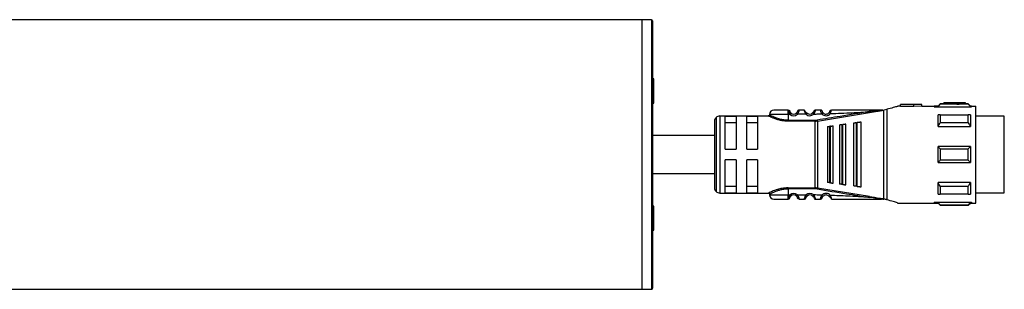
# Model space of a CAD drawing. Header units: millimetres. Extents: x -791 to 2310, y 405 to 804.
# Tile 6 of 9: x 198 to 381, y 754 to 804. Entities that reach past the tile are written whole.
import ezdxf

# ---------------------------------------------------------------- set-up
doc = ezdxf.new("R2010")
doc.units = ezdxf.units.MM

# ---------------------------------------------------------------- blocks, each defined once
blk = doc.blocks.new('Drawing View1')
at = {"color": 7, "linetype": 'Continuous', "lineweight": 25}
for p, q in [((-2, 28.5), (-298, 28.5)), ((-0.2, 28.5), (-2, 28.5)), ((-2, 28.5), (-2, -21.5)), ((-2, 28.5), (-2, -21.5)), ((-0.2, 28.5), (-0.2, -21.5)), ((0, 28.3), (0, -21.3)), ((0.25, 17.55), (0, 17.55)), ((0.25, 13.05), (0.25, 17.55)), ((0, 13.05), (0.25, 13.05)), ((50, 12.8), (46, 12.8)), ((46, 12.8), (46, 12.77)), ((50, 12.8), (48.5, 12.69)), ((50, 12.5), (50, 12.8)), ((53.4, 12.9), (53, 12.5)), ((54.1, 12.9), (53.4, 12.9)), ((58.6, 12.84), (53.4, 12.84)), ((58.1, 13.1), (54.1, 13.1)), ((54.1, 13.1), (54.1, 13.09)), ((56.5, 13.09), (54.1, 13.09)), ((54.1, 12.89), (54.1, 13.09)), ((54.1, 12.89), (56.5, 12.89)), ((56.5, 13.09), (56.5, 13.05)), ((56.5, 12.85), (56.5, 13.05)), ((58.1, 12.9), (58.1, 13.1)), ((58.6, 12.9), (58.1, 12.9)), ((59, 12.5), (58.6, 12.9)), ((58.6, 12.84), (58.6, 12.9)), ((25.2, 11.72), (25.19, 11.75)), ((26.89, 10.96), (26.69, 11.18)), ((28.49, 10.97), (26.89, 10.96)), ((28.19, 11.75), (27.21, 11.75)), ((28.68, 11.18), (28.69, 11.2)), ((28.68, 11.18), (28.69, 11.2)), ((29.93, 11), (29.72, 11.21)), ((30.6, 9.71), (40.26, 11.27)), ((31.2, 11.74), (31.19, 11.75)), ((31.48, 11.54), (31.49, 11.51)), ((31.65, 11.24), (31.63, 11.23)), ((32.93, 11.52), (32.93, 11.51)), ((42.49, 11.75), (42.64, 11.75)), ((42.95, -4.75), (42.95, 11.75)), ((43, 11.76), (43.52, 11.9)), ((43.52, 11.9), (43.52, -4.9)), ((45.77, 12.5), (45.5, 12.5)), ((45.5, 12.5), (45.5, 12.43)), ((46, 12.5), (45.77, 12.5)), ((48.5, 12.77), (46, 12.77)), ((46, 12.47), (46, 12.77)), ((46, 12.47), (48.5, 12.47)), ((48.5, 12.77), (48.5, 12.69)), ((48.5, 12.38), (48.5, 12.69)), ((50, 12.5), (48.5, 12.38)), ((50, 12.5), (52.29, 12.5)), ((52.29, 12.5), (52.29, 12.35)), ((52.29, 12.35), (59.2, 12.35)), ((53, 12.5), (52.3, 12.5)), ((53, 12.37), (53, 12.5)), ((53, 12.37), (59, 12.37)), ((59.2, 12.5), (59, 12.5)), ((59, 12.5), (59, 12.37)), ((59.2, 12.5), (59.2, 12.35)), ((59.2, 12.5), (60, 12.5)), ((60, -5.5), (60, 12.5)), ((11.5, 9.65), (11.5, -2.65)), ((11.79, 10.36), (11.79, -3.36)), ((12.5, 10.65), (12.5, -3.65)), ((12.5, 10.65), (21.5, 10.65)), ((15.5, 10.58), (13.5, 10.58)), ((13.5, 4.5), (13.5, 10.58)), ((13.5, 9.42), (15.5, 9.42)), ((15.5, 10.58), (15.5, 4.5)), ((17.5, 4.5), (17.5, 10.58)), ((19.5, 10.58), (17.5, 10.58)), ((17.5, 9.42), (19.5, 9.42)), ((19.5, 10.58), (19.5, 4.5)), ((21.7, 10.95), (21.7, 10.85)), ((25.2, 10.95), (25.2, 9.85)), ((25.52, 10.95), (25.2, 10.95)), ((30.17, 9.85), (30.17, 9.68)), ((30.17, -2.68), (30.17, 9.68)), ((30.57, 9.88), (30.6, 9.71)), ((30.6, 9.71), (30.6, -2.71)), ((37.3, 9.31), (37.3, -2.32)), ((37.81, 9.38), (37.81, -2.38)), ((38.1, 9.42), (38.01, 9.41)), ((38.01, -2.41), (38.01, 9.41)), ((38.7, -2.5), (38.7, 9.5)), ((53.4, 10.85), (58.6, 10.85)), ((58.6, 9.38), (53.4, 9.38)), ((59, 10.84), (59, 8.71)), ((65.3, 10.62), (60, 10.62)), ((65.3, -3.63), (65.3, 10.62)), ((32.5, 8.68), (32.5, -1.68)), ((32.84, 8.73), (33.04, 8.75)), ((32.84, 8.73), (32.84, -1.73)), ((33.5, -1.81), (33.5, 8.81)), ((34.7, 8.97), (34.7, -1.97)), ((35.13, 9.03), (35.33, 9.05)), ((35.13, 9.03), (35.13, -2.03)), ((35.9, -2.13), (35.9, 9.13)), ((53, 8.71), (59, 8.71)), ((13.5, 4.5), (15.5, 4.5)), ((17.5, 4.5), (19.5, 4.5)), ((53, 2), (53, 5)), ((59, 5), (53, 5)), ((53.4, 4.56), (58.6, 4.56)), ((15.5, 2.5), (13.5, 2.5)), ((13.5, -3.58), (13.5, 2.5)), ((15.5, 2.5), (15.5, -3.58)), ((19.5, 2.5), (17.5, 2.5)), ((17.5, -3.58), (17.5, 2.5)), ((19.5, 2.5), (19.5, -3.58)), ((53, 2), (59, 2)), ((58.6, 2.44), (53.4, 2.44)), ((33.04, -1.75), (32.84, -1.73)), ((59, -1.71), (53, -1.71)), ((59, -1.71), (59, -3.84)), ((12.5, -3.65), (21.5, -3.65)), ((15.5, -2.42), (13.5, -2.42)), ((13.5, -3.58), (15.5, -3.58)), ((19.5, -2.42), (17.5, -2.42)), ((17.5, -3.58), (19.5, -3.58)), ((25.2, -2.68), (30.17, -2.68)), ((25.2, -2.85), (25.2, -3.95)), ((30.17, -2.85), (25.2, -2.85)), ((30.17, -2.85), (30.17, -2.68)), ((30.57, -2.88), (30.6, -2.71)), ((40.26, -4.27), (30.6, -2.71)), ((35.33, -2.05), (35.13, -2.03)), ((38.01, -2.41), (37.81, -2.38)), ((38.01, -2.41), (38.1, -2.42)), ((53.4, -2.38), (58.6, -2.38)), ((60, -3.63), (65.3, -3.63)), ((21.7, -3.85), (21.7, -3.95)), ((25.19, -4.75), (25.2, -4.72)), ((25.2, -4.73), (25.19, -4.75)), ((25.2, -3.95), (25.52, -3.95)), ((25.2, -4.72), (25.2, -4.73)), ((25.52, -3.95), (25.71, -4.18)), ((26.89, -3.96), (28.49, -3.97)), ((27.21, -4.75), (28.19, -4.75)), ((28.49, -3.97), (28.69, -4.2)), ((29.74, -4.2), (29.72, -4.21)), ((29.74, -4.2), (29.72, -4.21)), ((31.43, -4.04), (31.65, -4.24)), ((32.8, -4.26), (32.78, -4.28)), ((42.72, -4.75), (42.49, -4.75)), ((42.72, -4.75), (42.95, -4.75)), ((45.5, -5.43), (45.5, -5.5)), ((52.29, -5.35), (59.2, -5.35)), ((52.29, -5.35), (52.29, -5.5)), ((59, -5.37), (53, -5.37)), ((58.6, -3.85), (53.4, -3.85)), ((59, -5.37), (59, -5.5)), ((59.2, -5.35), (59.2, -5.5)), ((0.25, -6.05), (0, -6.05)), ((0.25, -10.55), (0.25, -6.05)), ((45.5, -5.5), (45.77, -5.5)), ((45.77, -5.5), (52.29, -5.5)), ((52.29, -5.5), (53, -5.5)), ((53, -5.5), (53.4, -5.9)), ((53.4, -5.84), (58.6, -5.84)), ((53.4, -5.84), (53.4, -5.9)), ((53.4, -5.9), (58.6, -5.9)), ((58.6, -5.9), (59, -5.5)), ((59, -5.5), (59.2, -5.5)), ((59.2, -5.5), (60, -5.5)), ((0, -10.55), (0.25, -10.55)), ((-298, -21.5), (-2, -21.5)), ((-2, -21.5), (-0.2, -21.5))]:
    blk.add_line(p, q, dxfattribs=at)
at = {"color": 7, "linetype": 'Continuous', "lineweight": 25, "flags": 128}
for points in [[(25.2, 10.95), (24.36, 10.95), (23.57, 10.95), (22.88, 10.95), (22.32, 10.95), (21.93, 10.95), (21.73, 10.95), (21.7, 10.95)], [(25.2, 9.85), (27.98, 9.85), (30.17, 9.85)], [(30.17, 9.68), (27.39, 9.68), (25.2, 9.68)], [(37.81, 9.38), (37.93, 9.4), (38.01, 9.41)], [(53, 8.71), (53, 9.02), (53, 9.31), (53, 9.59), (53, 9.86), (53, 10.12), (53, 10.37), (53, 10.61), (53, 10.84)], [(53.4, 10.85), (53.4, 10.69), (53.4, 10.52), (53.4, 10.34), (53.4, 10.16), (53.4, 9.97), (53.4, 9.78), (53.4, 9.58), (53.4, 9.38)], [(58.6, 9.38), (58.6, 9.58), (58.6, 9.78), (58.6, 9.97), (58.6, 10.16), (58.6, 10.34), (58.6, 10.52), (58.6, 10.69), (58.6, 10.85)], [(33.04, -1.75), (33.04, -0.72), (33.04, 0.41), (33.04, 1.62), (33.04, 2.87), (33.04, 4.13), (33.04, 5.38), (33.04, 6.59), (33.04, 7.72), (33.04, 8.75)], [(35.33, -2.05), (35.33, -0.97), (35.33, 0.23), (35.33, 1.5), (35.33, 2.83), (35.33, 4.17), (35.33, 5.5), (35.33, 6.77), (35.33, 7.97), (35.33, 9.05)], [(53.4, 4.56), (53.4, 4.29), (53.4, 4.03), (53.4, 3.76), (53.4, 3.5), (53.4, 3.24), (53.4, 2.97), (53.4, 2.71), (53.4, 2.44)], [(58.6, 2.44), (58.6, 2.71), (58.6, 2.97), (58.6, 3.24), (58.6, 3.5), (58.6, 3.76), (58.6, 4.03), (58.6, 4.29), (58.6, 4.56)], [(59, 5), (59, 4.63), (59, 4.25), (59, 3.88), (59, 3.5), (59, 3.12), (59, 2.75), (59, 2.37), (59, 2)], [(53, -3.84), (53, -3.61), (53, -3.37), (53, -3.12), (53, -2.86), (53, -2.59), (53, -2.31), (53, -2.02), (53, -1.71)], [(53.4, -2.38), (53.4, -2.58), (53.4, -2.78), (53.4, -2.97), (53.4, -3.16), (53.4, -3.34), (53.4, -3.52), (53.4, -3.69), (53.4, -3.85)], [(58.6, -3.85), (58.6, -3.69), (58.6, -3.52), (58.6, -3.34), (58.6, -3.16), (58.6, -2.97), (58.6, -2.78), (58.6, -2.58), (58.6, -2.38)], [(21.7, -3.95), (21.73, -3.95), (21.93, -3.95), (22.32, -3.95), (22.88, -3.95), (23.57, -3.95), (24.36, -3.95), (25.2, -3.95)], [(53, -5.5), (53, -5.49), (53, -5.47), (53, -5.43), (53, -5.37)], [(58.6, -5.9), (58.6, -5.9), (58.6, -5.89), (58.6, -5.87), (58.6, -5.84)]]:
    blk.add_lwpolyline(points, dxfattribs=at)
at = {"color": 7, "linetype": 'Continuous', "lineweight": 25}
for centre, radius, start, end in [((-0.2, 28.3), 0.2, 0, 90), ((196.5, 12.89), 143.1, 179.9966, 180.0205), ((22.5, 10.95), 0.8, 89.9996, 179.9996), ((26.2, 11.75), 0.75, 229.5943, 310.9271), ((29.2, 11.75), 1.05, 227.6547, 314.3613), ((29.2, 11.75), 0.75, 227.6552, 314.363), ((30.21, 11.45), 0.3, 90, 163.3983), ((32.2, 11.75), 1.05, 222.8628, 320.6918), ((32.2, 11.75), 0.75, 222.8664, 320.7053), ((12.5, 9.65), 1, 135, 180), ((12.5, 9.65), 1, 90, 135), ((26.2, 11.75), 1.05, 229.6056, 310.9276), ((30.17, 12.28), 2.43, 270.0069, 279.4584), ((12.5, -2.65), 1, 180, 225), ((12.5, -2.65), 1, 225, 270), ((30.17, -5.28), 2.43, 80.5507, 89.9914), ((22.5, -3.95), 0.8, 180.0004, 270.0004), ((26.2, -4.75), 1.05, 49.0728, 130.4057), ((26.2, -4.75), 0.75, 49.073, 130.406), ((28.19, -4.45), 0.3, 269.997, 343.3983), ((29.2, -4.75), 1.05, 45.6394, 132.3452), ((29.2, -4.75), 0.75, 45.6377, 132.3451), ((31.19, -4.45), 0.3, 270, 343.3985), ((32.2, -4.75), 1.05, 39.3085, 137.1337), ((32.2, -4.75), 0.75, 39.2951, 137.1337), ((-0.2, -21.3), 0.2, 270, 360)]:
    blk.add_arc(centre, radius, start, end, dxfattribs=at)
for points, knots in [([(53, 12.37), (53.07, 12.46), (53.2, 12.62), (53.34, 12.77), (53.4, 12.84)], [0, 0, 0, 0, 0.553792, 1, 1, 1, 1]), ([(56.5, 13.05), (56.8, 13.06), (57.33, 13.09), (57.87, 13.1), (58.1, 13.1)], [0, 0, 0, 0, 0.559988, 1, 1, 1, 1]), ([(56.5, 12.85), (56.8, 12.86), (57.33, 12.89), (57.87, 12.9), (58.1, 12.9)], [0, 0, 0, 0, 0.559988, 1, 1, 1, 1]), ([(58.6, 12.84), (58.68, 12.75), (58.81, 12.6), (58.94, 12.44), (59, 12.37)], [0, 0, 0, 0, 0.566189, 1, 1, 1, 1]), ([(25.19, 11.75), (24.84, 11.75), (24.13, 11.75), (23.24, 11.75), (22.62, 11.75), (22.54, 11.75), (22.5, 11.75)], [0, 0, 0, 0, 0.249999, 0.499999, 0.749999, 1, 1, 1, 1]), ([(25.2, 11.72), (25.21, 11.69), (25.22, 11.62), (25.27, 11.43), (25.36, 11.19), (25.47, 11.03), (25.52, 10.95)], [0, 0, 0, 0, 0.239962, 0.482804, 0.735265, 1, 1, 1, 1]), ([(25.71, 11.18), (25.7, 11.2), (25.66, 11.23), (25.61, 11.28), (25.57, 11.34), (25.53, 11.4), (25.51, 11.46), (25.49, 11.52), (25.48, 11.53), (25.48, 11.54)], [0, 0, 0, 0, 0.100004, 0.203833, 0.318994, 0.435559, 0.573982, 0.710878, 1, 1, 1, 1]), ([(25.52, 10.95), (25.55, 10.98), (25.6, 11.04), (25.66, 11.12), (25.71, 11.17), (25.71, 11.18), (25.71, 11.18)], [0, 0, 0, 0, 0.25, 0.5, 0.75, 1, 1, 1, 1]), ([(26.92, 11.54), (26.92, 11.53), (26.92, 11.53), (26.91, 11.5), (26.88, 11.43), (26.84, 11.35), (26.8, 11.29), (26.75, 11.24), (26.71, 11.2), (26.69, 11.18)], [0, 0, 0, 0, 0.099379, 0.282431, 0.560494, 0.673864, 0.781998, 0.88923, 1, 1, 1, 1]), ([(27.21, 11.75), (27.21, 11.74), (27.2, 11.74), (27.19, 11.67), (27.16, 11.58), (27.12, 11.43), (27.04, 11.21), (26.94, 11.04), (26.89, 10.96)], [0, 0, 0, 0, 0.145861, 0.284683, 0.416939, 0.543177, 0.7791, 1, 1, 1, 1]), ([(28.23, 11.6), (28.22, 11.63), (28.2, 11.69), (28.19, 11.74), (28.19, 11.75), (28.19, 11.75)], [0, 0, 0, 0, 0.329017, 0.659619, 1, 1, 1, 1]), ([(28.19, 11.75), (28.19, 11.75), (28.19, 11.74), (28.21, 11.69), (28.22, 11.63), (28.23, 11.61)], [0, 0, 0, 0, 0.3744082, 0.7340962, 1, 1, 1, 1]), ([(28.68, 11.18), (28.66, 11.19), (28.6, 11.23), (28.52, 11.29), (28.43, 11.38), (28.35, 11.46), (28.28, 11.55), (28.24, 11.59), (28.23, 11.61)], [0, 0, 0, 0, 0.143955, 0.299542, 0.469708, 0.654844, 0.852842, 1, 1, 1, 1]), ([(28.68, 11.18), (28.66, 11.19), (28.6, 11.23), (28.52, 11.29), (28.43, 11.38), (28.35, 11.46), (28.28, 11.55), (28.24, 11.59), (28.23, 11.6)], [0, 0, 0, 0, 0.14495, 0.301611, 0.472927, 0.659275, 0.858529, 1, 1, 1, 1]), ([(28.49, 10.97), (28.44, 11.07), (28.36, 11.21), (28.29, 11.39), (28.25, 11.52), (28.23, 11.57), (28.23, 11.6)], [0, 0, 0, 0, 0.404947, 0.608895, 0.815679, 1, 1, 1, 1]), ([(28.49, 10.97), (28.52, 11), (28.57, 11.06), (28.64, 11.13), (28.67, 11.17), (28.68, 11.18), (28.68, 11.18)], [0, 0, 0, 0, 0.330455, 0.660911, 0.991366, 1, 1, 1, 1]), ([(29.92, 11.54), (29.92, 11.53), (29.92, 11.52), (29.9, 11.48), (29.88, 11.44), (29.86, 11.39), (29.82, 11.33), (29.78, 11.27), (29.74, 11.23), (29.72, 11.21)], [0, 0, 0, 0, 0.272106, 0.413768, 0.538864, 0.650801, 0.761419, 0.87618, 1, 1, 1, 1]), ([(30.17, 11.61), (30.16, 11.59), (30.12, 11.55), (30.06, 11.47), (29.98, 11.39), (29.89, 11.31), (29.81, 11.25), (29.76, 11.21), (29.74, 11.2)], [0, 0, 0, 0, 0.137569, 0.33804, 0.525277, 0.697305, 0.854406, 1, 1, 1, 1]), ([(30.17, 11.6), (30.17, 11.58), (30.15, 11.52), (30.12, 11.4), (30.06, 11.23), (29.98, 11.09), (29.93, 11)], [0, 0, 0, 0, 0.177326, 0.387302, 0.595413, 1, 1, 1, 1]), ([(29.93, 11), (30.21, 11.01), (30.71, 11.02), (31.21, 11.03), (31.43, 11.04)], [0, 0, 0, 0, 0.560006, 1, 1, 1, 1]), ([(30.21, 11.75), (30.2, 11.75), (30.2, 11.74), (30.19, 11.69), (30.18, 11.63), (30.17, 11.6)], [0, 0, 0, 0, 0.3476388, 0.685096, 1, 1, 1, 1]), ([(31.19, 11.75), (31.01, 11.75), (30.68, 11.75), (30.35, 11.75), (30.21, 11.75)], [0, 0, 0, 0, 0.559996, 1, 1, 1, 1]), ([(40.23, 11.45), (38.43, 11.16), (35.2, 10.65), (31.98, 10.12), (30.57, 9.88)], [0, 0, 0, 0, 0.560137, 1, 1, 1, 1]), ([(31.42, 11.65), (31.4, 11.66), (31.36, 11.71), (31.28, 11.74), (31.22, 11.74), (31.2, 11.74)], [0, 0, 0, 0, 0.295042, 0.661943, 1, 1, 1, 1]), ([(31.43, 11.04), (31.39, 11.12), (31.32, 11.25), (31.27, 11.42), (31.23, 11.57), (31.21, 11.68), (31.2, 11.73), (31.2, 11.74), (31.2, 11.74)], [0, 0, 0, 0, 0.2712847, 0.4116934, 0.552942, 0.8162208, 0.9562725, 1, 1, 1, 1]), ([(31.42, 11.64), (31.43, 11.64), (31.46, 11.61), (31.47, 11.57), (31.48, 11.54)], [0, 0, 0, 0, 0.245151, 1, 1, 1, 1]), ([(31.63, 11.23), (31.63, 11.22), (31.63, 11.22), (31.59, 11.18), (31.52, 11.12), (31.46, 11.06), (31.43, 11.04)], [0, 0, 0, 0, 0.0193545, 0.3462364, 0.6731182, 1, 1, 1, 1]), ([(31.64, 11.22), (31.61, 11.26), (31.56, 11.33), (31.52, 11.42), (31.5, 11.49), (31.49, 11.5), (31.49, 11.51)], [0, 0, 0, 0, 0.25291, 0.5032984, 0.7530255, 1, 1, 1, 1]), ([(32.92, 11.54), (32.92, 11.53), (32.91, 11.52), (32.89, 11.45), (32.84, 11.36), (32.8, 11.3), (32.78, 11.28)], [0, 0, 0, 0, 0.3061159, 0.5902458, 0.7966063, 1, 1, 1, 1]), ([(33.01, 11.08), (32.98, 11.11), (32.92, 11.16), (32.84, 11.22), (32.79, 11.27), (32.78, 11.27), (32.78, 11.28)], [0, 0, 0, 0, 0.25, 0.5, 0.75, 1, 1, 1, 1]), ([(32.94, 11.52), (32.93, 11.5), (32.92, 11.46), (32.88, 11.39), (32.84, 11.32), (32.81, 11.28), (32.79, 11.26)], [0, 0, 0, 0, 0.264087, 0.517648, 0.762071, 1, 1, 1, 1]), ([(32.92, 11.54), (32.93, 11.57), (32.94, 11.6), (32.97, 11.63), (32.97, 11.64)], [0, 0, 0, 0, 0.835339, 1, 1, 1, 1]), ([(32.93, 11.52), (32.93, 11.52), (32.94, 11.52), (32.95, 11.47), (32.95, 11.41), (32.96, 11.38)], [0, 0, 0, 0, 0.220453, 0.599391, 1, 1, 1, 1]), ([(33.14, 11.55), (33.13, 11.58), (33.1, 11.64), (33.06, 11.68), (33.01, 11.68), (32.98, 11.65), (32.97, 11.64)], [0, 0, 0, 0, 0.273158, 0.534082, 0.777822, 1, 1, 1, 1]), ([(33.01, 11.08), (33.05, 11.17), (33.1, 11.3), (33.14, 11.45), (33.17, 11.57), (33.19, 11.67), (33.2, 11.74), (33.2, 11.75), (33.21, 11.75)], [0, 0, 0, 0, 0.254808, 0.382547, 0.508766, 0.691911, 0.830633, 1, 1, 1, 1]), ([(33.01, 11.08), (34.36, 11.14), (36.77, 11.23), (39.18, 11.38), (40.23, 11.45)], [0, 0, 0, 0, 0.560034, 1, 1, 1, 1]), ([(33.19, 11.7), (33.19, 11.7), (33.16, 11.7), (33.11, 11.69), (33.08, 11.68), (33.06, 11.67)], [0, 0, 0, 0, 0.1439765, 0.5673822, 1, 1, 1, 1]), ([(42.49, 11.75), (40.76, 11.75), (37.67, 11.75), (34.57, 11.75), (33.21, 11.75)], [0, 0, 0, 0, 0.559906, 1, 1, 1, 1]), ([(42.66, 11.73), (42.26, 11.69), (41.45, 11.6), (40.64, 11.5), (40.23, 11.45)], [0, 0, 0, 0, 0.49694, 1, 1, 1, 1]), ([(40.23, 11.45), (40.23, 11.45), (40.24, 11.44), (40.24, 11.41), (40.24, 11.37), (40.25, 11.33), (40.26, 11.3), (40.26, 11.28), (40.26, 11.27)], [0, 0, 0, 0, 0.049755, 0.133456, 0.408467, 0.532389, 0.771005, 1, 1, 1, 1]), ([(40.26, 11.27), (40.75, 11.35), (41.48, 11.47), (42.24, 11.61), (42.56, 11.68), (42.66, 11.7), (42.71, 11.73), (42.72, 11.74), (42.72, 11.74), (42.72, 11.75), (42.72, 11.75), (42.72, 11.75)], [0, 0, 0, 0, 0.580636, 0.865806, 0.906199, 0.969441, 0.981675, 0.986662, 0.991168, 0.995499, 1, 1, 1, 1]), ([(42.7, 11.74), (42.7, 11.74), (42.7, 11.74), (42.69, 11.74), (42.67, 11.75), (42.65, 11.75), (42.64, 11.75)], [0, 0, 0, 0, 0.068493, 0.149045, 0.357724, 1, 1, 1, 1]), ([(42.72, 11.75), (42.71, 11.75), (42.7, 11.75), (42.67, 11.75), (42.65, 11.75), (42.64, 11.75), (42.64, 11.75), (42.64, 11.75), (42.64, 11.75), (42.64, 11.75), (42.64, 11.75)], [0, 0, 0, 0, 0.219058, 0.584738, 0.867155, 0.887733, 0.906757, 0.926, 0.947181, 1, 1, 1, 1]), ([(42.66, 11.73), (42.67, 11.73), (42.68, 11.73), (42.69, 11.74), (42.7, 11.74), (42.7, 11.74), (42.7, 11.74), (42.7, 11.74), (42.7, 11.74), (42.7, 11.74)], [0, 0, 0, 0, 0.5717539, 0.6901679, 0.8033657, 0.8618965, 0.9115712, 0.9559773, 1, 1, 1, 1]), ([(42.72, 11.75), (42.76, 11.75), (42.83, 11.75), (42.9, 11.75), (42.93, 11.75)], [0, 0, 0, 0, 0.559552, 1, 1, 1, 1]), ([(42.95, 11.75), (42.95, 11.75), (42.94, 11.75), (42.93, 11.75), (42.93, 11.75)], [0, 0, 0, 0, 0.5557215, 1, 1, 1, 1]), ([(42.95, 11.75), (42.96, 11.75), (42.98, 11.75), (42.99, 11.76), (43, 11.76)], [0, 0, 0, 0, 0.5006023, 1, 1, 1, 1]), ([(45.5, 12.43), (45.24, 12.36), (44.72, 12.21), (43.92, 12), (43.52, 11.9)], [0, 0, 0, 0, 0.496428, 1, 1, 1, 1]), ([(21.7, 10.85), (21.7, 10.83), (21.69, 10.79), (21.67, 10.74), (21.64, 10.71), (21.61, 10.68), (21.56, 10.65), (21.52, 10.65), (21.49, 10.65)], [0, 0, 0, 0, 0.2398839, 0.3692993, 0.5014228, 0.6333365, 0.7621498, 1, 1, 1, 1]), ([(24.22, 9.76), (24.13, 9.77), (23.78, 9.82), (23.23, 9.96), (22.61, 10.16), (22.11, 10.37), (21.76, 10.53), (21.53, 10.63), (21.51, 10.64), (21.5, 10.65)], [0, 0, 0, 0, 0.0617121, 0.2245173, 0.3904658, 0.5519117, 0.7141322, 0.8654233, 1, 1, 1, 1]), ([(25.2, 9.85), (24.98, 9.86), (24.51, 9.88), (23.77, 10.01), (23.17, 10.2), (22.5, 10.45), (22.02, 10.68), (21.74, 10.83), (21.71, 10.84), (21.7, 10.85)], [0, 0, 0, 0, 0.119652, 0.249058, 0.420348, 0.499129, 0.748943, 0.878056, 1, 1, 1, 1]), ([(25.2, 9.68), (25, 9.68), (24.67, 9.68), (24.35, 9.74), (24.22, 9.76)], [0, 0, 0, 0, 0.5868212, 1, 1, 1, 1]), ([(30.17, 9.68), (30.21, 9.68), (30.28, 9.68), (30.35, 9.68), (30.38, 9.69)], [0, 0, 0, 0, 0.559726, 1, 1, 1, 1]), ([(30.6, 9.71), (30.56, 9.71), (30.49, 9.7), (30.41, 9.69), (30.38, 9.69)], [0, 0, 0, 0, 0.559933, 1, 1, 1, 1]), ([(37.81, 9.38), (37.78, 9.38), (37.72, 9.37), (37.6, 9.35), (37.45, 9.34), (37.32, 9.32), (37.31, 9.32), (37.3, 9.31)], [0, 0, 0, 0, 0.095969, 0.193666, 0.400239, 0.664134, 1, 1, 1, 1]), ([(38.7, 9.5), (38.69, 9.5), (38.67, 9.5), (38.52, 9.48), (38.35, 9.45), (38.21, 9.43), (38.13, 9.43), (38.1, 9.42)], [0, 0, 0, 0, 0.325938, 0.603471, 0.815327, 0.910521, 1, 1, 1, 1]), ([(53.4, 10.85), (53.32, 10.85), (53.19, 10.84), (53.06, 10.84), (53, 10.84)], [0, 0, 0, 0, 0.566189, 1, 1, 1, 1]), ([(53, 8.71), (53.07, 8.84), (53.2, 9.06), (53.34, 9.28), (53.4, 9.38)], [0, 0, 0, 0, 0.553742, 1, 1, 1, 1]), ([(59, 10.84), (58.93, 10.84), (58.8, 10.84), (58.66, 10.85), (58.6, 10.85)], [0, 0, 0, 0, 0.553792, 1, 1, 1, 1]), ([(58.6, 9.38), (58.68, 9.25), (58.81, 9.03), (58.94, 8.81), (59, 8.71)], [0, 0, 0, 0, 0.566235, 1, 1, 1, 1]), ([(32.5, 8.68), (32.51, 8.68), (32.52, 8.68), (32.6, 8.69), (32.7, 8.71), (32.78, 8.72), (32.82, 8.72), (32.84, 8.73)], [0, 0, 0, 0, 0.323921, 0.5874, 0.803788, 0.901229, 1, 1, 1, 1]), ([(33.1, 8.76), (33.09, 8.76), (33.07, 8.76), (33.05, 8.75), (33.04, 8.75)], [0, 0, 0, 0, 0.559946, 1, 1, 1, 1]), ([(33.1, 8.76), (33.15, 8.77), (33.25, 8.78), (33.38, 8.8), (33.48, 8.81), (33.49, 8.81), (33.5, 8.81)], [0, 0, 0, 0, 0.1849, 0.408712, 0.685985, 1, 1, 1, 1]), ([(35.13, 9.03), (35.1, 9.02), (35.05, 9.02), (34.95, 9), (34.83, 8.99), (34.72, 8.97), (34.71, 8.97), (34.7, 8.97)], [0, 0, 0, 0, 0.097342, 0.196469, 0.405839, 0.669699, 1, 1, 1, 1]), ([(35.4, 9.06), (35.39, 9.06), (35.36, 9.06), (35.34, 9.06), (35.33, 9.05)], [0, 0, 0, 0, 0.559949, 1, 1, 1, 1]), ([(35.9, 9.13), (35.89, 9.13), (35.88, 9.13), (35.76, 9.11), (35.62, 9.09), (35.49, 9.08), (35.43, 9.07), (35.4, 9.06)], [0, 0, 0, 0, 0.30579, 0.570569, 0.801387, 0.904132, 1, 1, 1, 1]), ([(11.5, 7), (10.72, 7), (8.82, 7), (5.98, 7), (3.14, 7), (1.21, 7), (0.22, 7), (0, 7)], [0, 0, 0, 0, 0.204086, 0.494467, 0.740958, 0.94366, 1, 1, 1, 1]), ([(53.4, 4.56), (53.32, 4.64), (53.19, 4.79), (53.06, 4.94), (53, 5)], [0, 0, 0, 0, 0.566189, 1, 1, 1, 1]), ([(59, 5), (58.93, 4.92), (58.8, 4.77), (58.66, 4.62), (58.6, 4.56)], [0, 0, 0, 0, 0.553792, 1, 1, 1, 1]), ([(53, 2), (53.07, 2.08), (53.2, 2.23), (53.34, 2.38), (53.4, 2.44)], [0, 0, 0, 0, 0.553792, 1, 1, 1, 1]), ([(58.6, 2.44), (58.68, 2.36), (58.81, 2.21), (58.94, 2.06), (59, 2)], [0, 0, 0, 0, 0.566189, 1, 1, 1, 1]), ([(0, 0), (0.37, 0), (2.63, 0), (6.46, 0), (9.93, 0), (11.5, 0)], [0, 0, 0, 0, 0.09616, 0.590294, 1, 1, 1, 1]), ([(32.84, -1.73), (32.82, -1.72), (32.78, -1.72), (32.7, -1.71), (32.6, -1.69), (32.52, -1.68), (32.51, -1.68), (32.5, -1.68)], [0, 0, 0, 0, 0.096571, 0.197429, 0.41274, 0.676188, 1, 1, 1, 1]), ([(33.04, -1.75), (33.05, -1.75), (33.07, -1.76), (33.09, -1.76), (33.1, -1.76)], [0, 0, 0, 0, 0.553505, 1, 1, 1, 1]), ([(33.1, -1.76), (33.12, -1.76), (33.17, -1.77), (33.26, -1.78), (33.38, -1.8), (33.48, -1.81), (33.49, -1.81), (33.5, -1.81)], [0, 0, 0, 0, 0.092113, 0.190371, 0.409273, 0.68628, 1, 1, 1, 1]), ([(53.4, -2.38), (53.32, -2.25), (53.19, -2.03), (53.06, -1.81), (53, -1.71)], [0, 0, 0, 0, 0.566235, 1, 1, 1, 1]), ([(59, -1.71), (58.93, -1.84), (58.8, -2.06), (58.66, -2.28), (58.6, -2.38)], [0, 0, 0, 0, 0.553742, 1, 1, 1, 1]), ([(21.49, -3.65), (21.52, -3.65), (21.56, -3.65), (21.61, -3.68), (21.64, -3.71), (21.67, -3.74), (21.69, -3.79), (21.7, -3.83), (21.7, -3.85)], [0, 0, 0, 0, 0.237753, 0.366554, 0.498476, 0.630623, 0.760069, 1, 1, 1, 1]), ([(25.2, -2.68), (24.79, -2.7), (24.09, -2.74), (23.04, -3.01), (22.19, -3.32), (21.61, -3.6), (21.53, -3.63), (21.5, -3.65)], [0, 0, 0, 0, 0.208658, 0.361333, 0.608024, 0.810846, 1, 1, 1, 1]), ([(21.7, -3.85), (21.71, -3.84), (21.74, -3.83), (22.02, -3.68), (22.5, -3.45), (23, -3.26), (23.37, -3.14), (23.85, -3), (24.51, -2.88), (24.98, -2.86), (25.2, -2.85)], [0, 0, 0, 0, 0.121912, 0.250981, 0.500724, 0.57948, 0.626108, 0.751018, 0.880393, 1, 1, 1, 1]), ([(30.38, -2.69), (30.34, -2.68), (30.27, -2.68), (30.2, -2.68), (30.17, -2.68)], [0, 0, 0, 0, 0.5601146, 1, 1, 1, 1]), ([(30.38, -2.69), (30.42, -2.69), (30.49, -2.7), (30.56, -2.71), (30.6, -2.71)], [0, 0, 0, 0, 0.560253, 1, 1, 1, 1]), ([(30.57, -2.88), (32.37, -3.18), (35.59, -3.71), (38.81, -4.23), (40.23, -4.45)], [0, 0, 0, 0, 0.559894, 1, 1, 1, 1]), ([(35.13, -2.03), (35.1, -2.02), (35.05, -2.02), (34.95, -2), (34.83, -1.99), (34.72, -1.97), (34.71, -1.97), (34.7, -1.97)], [0, 0, 0, 0, 0.095358, 0.192264, 0.405805, 0.669689, 1, 1, 1, 1]), ([(35.33, -2.05), (35.34, -2.06), (35.37, -2.06), (35.39, -2.06), (35.4, -2.06)], [0, 0, 0, 0, 0.553052, 1, 1, 1, 1]), ([(35.4, -2.06), (35.43, -2.07), (35.49, -2.08), (35.61, -2.09), (35.75, -2.11), (35.87, -2.13), (35.89, -2.13), (35.9, -2.13)], [0, 0, 0, 0, 0.090894, 0.187707, 0.403221, 0.680517, 1, 1, 1, 1]), ([(37.81, -2.38), (37.78, -2.38), (37.72, -2.37), (37.6, -2.35), (37.45, -2.34), (37.32, -2.32), (37.31, -2.32), (37.3, -2.32)], [0, 0, 0, 0, 0.09377, 0.189049, 0.400199, 0.66412, 1, 1, 1, 1]), ([(38.1, -2.42), (38.13, -2.43), (38.21, -2.43), (38.35, -2.45), (38.52, -2.48), (38.67, -2.5), (38.69, -2.5), (38.7, -2.5)], [0, 0, 0, 0, 0.089482, 0.184693, 0.396628, 0.674165, 1, 1, 1, 1]), ([(22.5, -4.75), (22.54, -4.75), (22.62, -4.75), (23.24, -4.75), (24.13, -4.75), (24.84, -4.75), (25.19, -4.75)], [0, 0, 0, 0, 0.25, 0.499999, 0.75, 1, 1, 1, 1]), ([(25.19, -4.75), (25.23, -4.75), (25.3, -4.74), (25.39, -4.68), (25.45, -4.61), (25.47, -4.56), (25.48, -4.54)], [0, 0, 0, 0, 0.2834415, 0.5737117, 0.7945205, 1, 1, 1, 1]), ([(25.2, -4.72), (25.2, -4.69), (25.2, -4.63), (25.2, -4.44), (25.2, -4.21), (25.2, -4.04), (25.2, -3.95)], [0, 0, 0, 0, 0.25, 0.5, 0.75, 1, 1, 1, 1]), ([(25.2, -4.72), (25.2, -4.7), (25.21, -4.67), (25.23, -4.6), (25.23, -4.6)], [0, 0, 0, 0, 0.986352, 1, 1, 1, 1]), ([(25.23, -4.6), (25.24, -4.55), (25.27, -4.43), (25.36, -4.19), (25.47, -4.03), (25.52, -3.95)], [0, 0, 0, 0, 0.316971, 0.642279, 1, 1, 1, 1]), ([(25.23, -4.6), (25.24, -4.58), (25.28, -4.54), (25.35, -4.45), (25.44, -4.36), (25.53, -4.28), (25.62, -4.21), (25.68, -4.18), (25.7, -4.16)], [0, 0, 0, 0, 0.148247, 0.346314, 0.531237, 0.70104, 0.856226, 1, 1, 1, 1]), ([(25.48, -4.54), (25.48, -4.53), (25.49, -4.52), (25.51, -4.45), (25.55, -4.37), (25.59, -4.31), (25.65, -4.24), (25.69, -4.2), (25.71, -4.18)], [0, 0, 0, 0, 0.273649, 0.530658, 0.645969, 0.758681, 0.874843, 1, 1, 1, 1]), ([(26.69, -4.18), (26.71, -4.2), (26.74, -4.23), (26.79, -4.29), (26.83, -4.35), (26.87, -4.4), (26.89, -4.46), (26.91, -4.52), (26.92, -4.53), (26.92, -4.54)], [0, 0, 0, 0, 0.100093, 0.203981, 0.319404, 0.436084, 0.574026, 0.710678, 1, 1, 1, 1]), ([(26.89, -3.96), (26.94, -4.04), (27.04, -4.22), (27.12, -4.44), (27.17, -4.58), (27.19, -4.67), (27.2, -4.74), (27.21, -4.74), (27.21, -4.75)], [0, 0, 0, 0, 0.226087, 0.46364, 0.589382, 0.720309, 0.857009, 1, 1, 1, 1]), ([(28.19, -4.75), (28.19, -4.75), (28.19, -4.74), (28.21, -4.68), (28.23, -4.59), (28.27, -4.45), (28.35, -4.23), (28.45, -4.06), (28.49, -3.97)], [0, 0, 0, 0, 0.140245, 0.275117, 0.40509, 0.530691, 0.770081, 1, 1, 1, 1]), ([(28.23, -4.61), (28.24, -4.59), (28.28, -4.55), (28.35, -4.47), (28.43, -4.38), (28.52, -4.29), (28.6, -4.23), (28.66, -4.19), (28.68, -4.18)], [0, 0, 0, 0, 0.147316, 0.345064, 0.530088, 0.700304, 0.855827, 1, 1, 1, 1]), ([(28.48, -4.54), (28.48, -4.53), (28.49, -4.52), (28.51, -4.45), (28.55, -4.37), (28.59, -4.32), (28.63, -4.25), (28.67, -4.22), (28.69, -4.2)], [0, 0, 0, 0, 0.2936633, 0.5431265, 0.6545382, 0.764313, 0.877837, 1, 1, 1, 1]), ([(29.93, -4), (29.91, -4.03), (29.85, -4.08), (29.78, -4.15), (29.75, -4.19), (29.74, -4.2), (29.74, -4.2)], [0, 0, 0, 0, 0.327826, 0.655651, 0.983477, 1, 1, 1, 1]), ([(29.74, -4.2), (29.76, -4.21), (29.81, -4.25), (29.89, -4.31), (29.98, -4.39), (30.06, -4.47), (30.12, -4.55), (30.15, -4.59), (30.16, -4.6)], [0, 0, 0, 0, 0.147916, 0.307994, 0.482858, 0.67386, 0.878203, 1, 1, 1, 1]), ([(29.74, -4.2), (29.76, -4.23), (29.82, -4.3), (29.87, -4.4), (29.9, -4.47), (29.9, -4.49), (29.9, -4.49)], [0, 0, 0, 0, 0.273782, 0.544292, 0.813493, 1, 1, 1, 1]), ([(31.43, -4.04), (31.15, -4.03), (30.65, -4.01), (30.15, -4), (29.93, -4)], [0, 0, 0, 0, 0.559997, 1, 1, 1, 1]), ([(29.93, -4), (29.98, -4.09), (30.05, -4.23), (30.11, -4.41), (30.16, -4.56), (30.19, -4.68), (30.2, -4.74), (30.2, -4.75), (30.21, -4.75)], [0, 0, 0, 0, 0.2485186, 0.3791713, 0.5127483, 0.7470391, 0.8728765, 1, 1, 1, 1]), ([(29.98, -4.64), (29.99, -4.66), (30.03, -4.7), (30.11, -4.74), (30.17, -4.74), (30.2, -4.74)], [0, 0, 0, 0, 0.295485, 0.662556, 1, 1, 1, 1]), ([(30.21, -4.75), (30.39, -4.75), (30.72, -4.75), (31.05, -4.75), (31.19, -4.75)], [0, 0, 0, 0, 0.560004, 1, 1, 1, 1]), ([(31.19, -4.75), (31.19, -4.75), (31.19, -4.74), (31.2, -4.7), (31.21, -4.66), (31.21, -4.64)], [0, 0, 0, 0, 0.372811, 0.697782, 1, 1, 1, 1]), ([(31.21, -4.64), (31.21, -4.63), (31.22, -4.61), (31.24, -4.54), (31.27, -4.43), (31.32, -4.26), (31.39, -4.12), (31.43, -4.04)], [0, 0, 0, 0, 0.027707, 0.219016, 0.414487, 0.611716, 1, 1, 1, 1]), ([(31.21, -4.64), (31.23, -4.62), (31.27, -4.57), (31.34, -4.49), (31.41, -4.41), (31.49, -4.34), (31.57, -4.27), (31.62, -4.24), (31.64, -4.22)], [0, 0, 0, 0, 0.17778, 0.368, 0.546299, 0.710712, 0.861069, 1, 1, 1, 1]), ([(31.48, -4.54), (31.48, -4.53), (31.49, -4.52), (31.51, -4.46), (31.54, -4.4), (31.57, -4.35), (31.6, -4.29), (31.64, -4.26), (31.65, -4.24)], [0, 0, 0, 0, 0.292481, 0.542411, 0.658598, 0.770774, 0.885396, 1, 1, 1, 1]), ([(32.79, -4.26), (32.81, -4.27), (32.85, -4.3), (32.91, -4.34), (32.98, -4.4), (33.05, -4.46), (33.11, -4.53), (33.15, -4.56), (33.17, -4.58)], [0, 0, 0, 0, 0.143636, 0.29783, 0.464108, 0.643351, 0.83441, 1, 1, 1, 1]), ([(32.79, -4.26), (32.81, -4.27), (32.85, -4.3), (32.91, -4.34), (32.98, -4.4), (33.05, -4.46), (33.11, -4.53), (33.15, -4.56), (33.17, -4.58)], [0, 0, 0, 0, 0.143628, 0.297814, 0.464088, 0.643338, 0.834414, 1, 1, 1, 1]), ([(33.01, -4.08), (32.98, -4.11), (32.92, -4.16), (32.85, -4.22), (32.8, -4.26), (32.8, -4.26), (32.8, -4.26)], [0, 0, 0, 0, 0.33003, 0.660059, 0.990089, 1, 1, 1, 1]), ([(40.23, -4.45), (38.89, -4.37), (36.48, -4.22), (34.07, -4.13), (33.01, -4.08)], [0, 0, 0, 0, 0.5599108, 1, 1, 1, 1]), ([(33.01, -4.08), (33.05, -4.17), (33.1, -4.3), (33.14, -4.45), (33.17, -4.59), (33.19, -4.68), (33.2, -4.74), (33.2, -4.75), (33.21, -4.75)], [0, 0, 0, 0, 0.256338, 0.384466, 0.510023, 0.738427, 0.867035, 1, 1, 1, 1]), ([(33.21, -4.75), (33.2, -4.75), (33.2, -4.74), (33.19, -4.69), (33.18, -4.62), (33.17, -4.58)], [0, 0, 0, 0, 0.294039, 0.578495, 1, 1, 1, 1]), ([(33.21, -4.75), (34.94, -4.75), (38.04, -4.75), (41.13, -4.75), (42.49, -4.75)], [0, 0, 0, 0, 0.560093, 1, 1, 1, 1]), ([(40.23, -4.45), (40.24, -4.43), (40.24, -4.39), (40.25, -4.34), (40.26, -4.3), (40.26, -4.28), (40.26, -4.27)], [0, 0, 0, 0, 0.244855, 0.499998, 0.755142, 1, 1, 1, 1]), ([(42.49, -4.75), (42.55, -4.75), (42.62, -4.74), (42.71, -4.74), (42.72, -4.73), (42.72, -4.73), (42.72, -4.73), (42.72, -4.73), (42.72, -4.73), (42.72, -4.73), (42.72, -4.73), (42.72, -4.73), (42.69, -4.72), (42.64, -4.72), (42.28, -4.68), (41.47, -4.6), (40.7, -4.51), (40.23, -4.45)], [0, 0, 0, 0, 0.07257, 0.088505, 0.089278, 0.089587, 0.089854, 0.090095, 0.090329, 0.090579, 0.090862, 0.09157, 0.095174, 0.116976, 0.157001, 0.483088, 1, 1, 1, 1]), ([(40.26, -4.27), (40.89, -4.37), (41.67, -4.5), (42.48, -4.66), (42.67, -4.72), (42.71, -4.73), (42.72, -4.74), (42.72, -4.75), (42.72, -4.75), (42.72, -4.75)], [0, 0, 0, 0, 0.747452, 0.930455, 0.976205, 0.983505, 0.989542, 0.994803, 1, 1, 1, 1]), ([(43.01, -4.76), (43, -4.76), (42.98, -4.75), (42.96, -4.75), (42.95, -4.75)], [0, 0, 0, 0, 0.483177, 1, 1, 1, 1]), ([(43.52, -4.9), (43.43, -4.87), (43.27, -4.83), (43.09, -4.78), (43.01, -4.76)], [0, 0, 0, 0, 0.580302, 1, 1, 1, 1]), ([(45.5, -5.43), (45.24, -5.36), (44.72, -5.22), (43.92, -5.01), (43.52, -4.9)], [0, 0, 0, 0, 0.4964411, 1, 1, 1, 1]), ([(53, -3.84), (53.07, -3.84), (53.2, -3.84), (53.34, -3.85), (53.4, -3.85)], [0, 0, 0, 0, 0.553792, 1, 1, 1, 1]), ([(53.4, -5.84), (53.32, -5.75), (53.19, -5.6), (53.06, -5.44), (53, -5.37)], [0, 0, 0, 0, 0.5661891, 1, 1, 1, 1]), ([(58.6, -3.85), (58.68, -3.85), (58.81, -3.84), (58.94, -3.84), (59, -3.84)], [0, 0, 0, 0, 0.566189, 1, 1, 1, 1]), ([(59, -5.37), (58.93, -5.46), (58.8, -5.62), (58.66, -5.77), (58.6, -5.84)], [0, 0, 0, 0, 0.553792, 1, 1, 1, 1])]:
    blk.add_open_spline(points, degree=3, knots=knots, dxfattribs=at)
for points in [[(25.19, 11.75), (25.23, 11.75), (25.29, 11.74), (25.38, 11.69), (25.45, 11.63), (25.47, 11.57), (25.48, 11.54)], [(25.2, 10.95), (25.2, 11.04), (25.2, 11.21), (25.2, 11.44), (25.2, 11.63), (25.2, 11.69), (25.2, 11.72)], [(27.21, 11.75), (27.17, 11.75), (27.11, 11.74), (27.02, 11.69), (26.95, 11.63), (26.93, 11.57), (26.92, 11.54)], [(25.2, 9.85), (25.2, 9.83), (25.2, 9.8), (25.2, 9.75), (25.2, 9.71), (25.2, 9.69), (25.2, 9.68)], [(25.2, -2.68), (25.2, -2.69), (25.2, -2.71), (25.2, -2.75), (25.2, -2.8), (25.2, -2.83), (25.2, -2.85)], [(26.89, -3.96), (26.86, -3.99), (26.81, -4.05), (26.75, -4.12), (26.7, -4.17), (26.69, -4.18), (26.69, -4.18)], [(27.21, -4.75), (27.17, -4.75), (27.11, -4.74), (27.02, -4.69), (26.95, -4.63), (26.93, -4.57), (26.92, -4.54)]]:
    blk.add_open_spline(points, degree=3, dxfattribs=at)

msp = doc.modelspace()

# ---------------------------------------------------------------- block references
at = {"color": 7, "linetype": 'Continuous', "lineweight": 25}
msp.add_blockref('Drawing View1', (315.96, 775.05), dxfattribs=at)

doc.saveas('drawing.dxf')
